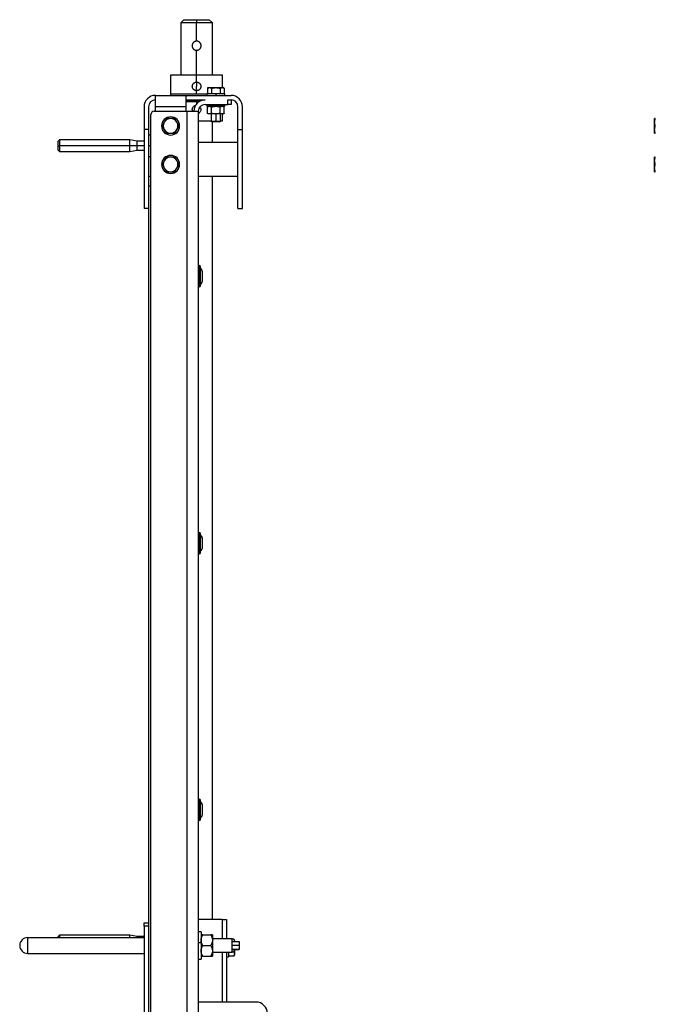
# Model space of a CAD drawing. Header units: millimetres. Extents: x 1279 to 4671, y -1749 to 1129.
# Tile 16 of 17: x 3158 to 3720, y -219 to 652. Entities that reach past the tile are written whole.
import ezdxf

# ---------------------------------------------------------------- set-up
doc = ezdxf.new("R2010")
doc.units = ezdxf.units.MM

msp = doc.modelspace()

# ---------------------------------------------------------------- linework, layer by layer
at = {"color": 7, "linetype": 'Continuous', "lineweight": 25}
for p, q in [((3302.82, 652.28), (3300.07, 649.53)), ((3300.07, 649.53), (3300.07, 603.28)), ((3314.07, 649.53), (3300.07, 649.53)), ((3302.82, 652.28), (3314.07, 652.28)), ((3314.07, 652.28), (3314.07, 649.53)), ((3314.07, 652.28), (3325.32, 652.28)), ((3314.07, 633.28), (3314.07, 649.53)), ((3328.07, 649.53), (3314.07, 649.53)), ((3328.07, 649.53), (3325.32, 652.28)), ((3328.07, 603.28), (3328.07, 649.53)), ((3314.07, 603.28), (3314.07, 625.28)), ((3291.07, 603.28), (3291.07, 586.28)), ((3314.07, 603.28), (3291.07, 603.28)), ((3314.07, 597.08), (3314.07, 603.28)), ((3337.07, 603.28), (3314.07, 603.28)), ((3337.07, 592.18), (3337.07, 603.28)), ((3314.07, 597.08), (3314.07, 593.28)), ((3314.07, 589.48), (3314.07, 593.28)), ((3277.57, 575.28), (3277.57, 585.28)), ((3277.57, 585.28), (3304.57, 585.28)), ((3314.07, 586.28), (3291.07, 586.28)), ((3291.17, 585.28), (3291.17, 586.28)), ((3304.57, 585.28), (3304.57, 575.28)), ((3304.57, 585.28), (3344.57, 585.28)), ((3314.07, 586.28), (3314.07, 589.48)), ((3323.07, 586.28), (3314.07, 586.28)), ((3323.07, 586.88), (3323.07, 585.28)), ((3323.07, 586.88), (3331.07, 586.88)), ((3324.57, 592.18), (3323.56, 591.6)), ((3323.56, 591.6), (3323.56, 586.88)), ((3324.57, 592.18), (3325.44, 592.18)), ((3325.44, 592.18), (3331.07, 592.18)), ((3327.32, 591.6), (3327.32, 586.88)), ((3331.07, 592.18), (3336.7, 592.18)), ((3331.07, 586.88), (3331.07, 585.28)), ((3331.07, 586.88), (3339.07, 586.88)), ((3334.82, 591.6), (3334.82, 586.88)), ((3336.7, 592.18), (3337.57, 592.18)), ((3338.58, 591.6), (3337.57, 592.18)), ((3338.58, 591.6), (3338.58, 586.88)), ((3339.07, 585.28), (3339.07, 586.88)), ((3267.57, 575.28), (3267.57, 555.28)), ((3271.57, 575.28), (3271.57, 555.28)), ((3304.57, 575.28), (3277.57, 575.28)), ((3277.57, 571.28), (3277.57, 575.28)), ((3304.57, 581.28), (3321.57, 581.28)), ((3318.45, 580.78), (3304.57, 580.78)), ((3304.57, 579.78), (3314.07, 579.78)), ((3304.57, 575.28), (3304.57, 571.28)), ((3314.07, 579.78), (3316.3, 579.78)), ((3321.57, 577.28), (3341.57, 577.28)), ((3323.07, 577.28), (3323.07, 575.68)), ((3331.07, 575.68), (3323.07, 575.68)), ((3324.57, 575.68), (3323.56, 575.1)), ((3323.56, 569.46), (3323.56, 575.1)), ((3327.32, 569.46), (3327.32, 575.1)), ((3331.07, 575.68), (3331.07, 577.28)), ((3339.07, 575.68), (3331.07, 575.68)), ((3334.82, 569.46), (3334.82, 575.1)), ((3338.58, 575.1), (3337.57, 575.68)), ((3338.58, 569.46), (3338.58, 575.1)), ((3339.07, 575.68), (3339.07, 577.28)), ((3341.57, 577.28), (3341.57, 581.28)), ((3341.57, 581.28), (3344.57, 581.28)), ((3344.57, 577.28), (3341.57, 577.28)), ((3344.57, 581.28), (3344.57, 577.28)), ((3350.57, 555.28), (3350.57, 575.28)), ((3354.57, 555.28), (3354.57, 575.28)), ((3273.57, -959.72), (3273.57, 568.28)), ((3276.57, 571.28), (3305.57, 571.28)), ((3305.57, -966.72), (3305.57, 571.28)), ((3305.57, 571.28), (3315.57, 571.28)), ((3315.57, 571.28), (3315.57, -160.08)), ((3323.56, 569.47), (3324.57, 568.88)), ((3325.44, 568.88), (3324.57, 568.88)), ((3331.07, 568.88), (3325.44, 568.88)), ((3327.07, 568.88), (3327.07, 562.65)), ((3336.7, 568.88), (3331.07, 568.88)), ((3335.07, 562.65), (3335.07, 568.88)), ((3337.57, 568.88), (3336.7, 568.88)), ((3337.07, 562.78), (3337.07, 568.88)), ((3337.57, 568.88), (3338.58, 569.47)), ((3315.57, 562.78), (3327.07, 562.78)), ((3327.07, 562.65), (3327.84, 561.88)), ((3327.07, 562.65), (3331.07, 562.65)), ((3331.07, 561.88), (3327.84, 561.88)), ((3328.07, 543.78), (3328.07, 561.88)), ((3331.07, 561.88), (3331.07, 562.65)), ((3331.07, 562.65), (3335.07, 562.65)), ((3334.3, 561.88), (3331.07, 561.88)), ((3334.3, 561.88), (3335.07, 562.65)), ((3335.07, 562.78), (3337.07, 562.78)), ((3719.24, 561.53), (3719.24, 564.78)), ((3719.24, 555.03), (3719.24, 561.53)), ((3271.57, 555.28), (3267.57, 555.28)), ((3267.57, 555.28), (3267.57, 485.28)), ((3271.57, 555.28), (3271.57, 505.28)), ((3273.57, 550.28), (3271.57, 550.28)), ((3350.57, 485.28), (3350.57, 555.28)), ((3350.57, 555.28), (3354.57, 555.28)), ((3354.57, 485.28), (3354.57, 555.28)), ((3719.24, 551.78), (3719.24, 555.03)), ((3192.77, 545.93), (3191.57, 544.73)), ((3191.57, 540.78), (3191.57, 544.73)), ((3191.57, 536.83), (3191.57, 540.78)), ((3191.57, 540.78), (3192.77, 540.78)), ((3255.05, 545.93), (3192.77, 545.93)), ((3192.77, 545.93), (3192.77, 540.78)), ((3255.05, 540.78), (3192.77, 540.78)), ((3192.77, 540.78), (3192.77, 535.63)), ((3261.57, 544.78), (3255.05, 545.93)), ((3255.05, 540.78), (3255.05, 545.93)), ((3255.05, 535.63), (3255.05, 540.78)), ((3261.57, 540.78), (3255.05, 540.78)), ((3267.57, 544.78), (3261.57, 544.78)), ((3261.57, 540.78), (3261.57, 544.78)), ((3261.57, 536.78), (3261.57, 540.78)), ((3349.57, 543.78), (3315.57, 543.78)), ((3191.57, 536.83), (3192.77, 535.63)), ((3192.77, 535.63), (3255.05, 535.63)), ((3255.05, 535.63), (3261.57, 536.78)), ((3261.57, 536.78), (3267.57, 536.78)), ((3271.57, 531.28), (3273.57, 531.28)), ((3719.24, 527.53), (3719.24, 530.78)), ((3719.24, 521.03), (3719.24, 527.53)), ((3719.24, 517.78), (3719.24, 521.03)), ((3271.37, 505.28), (3273.57, 505.28)), ((3271.37, 505.28), (3271.37, -146.72)), ((3271.57, 513.78), (3273.57, 513.78)), ((3315.57, 513.78), (3349.57, 513.78)), ((3328.07, -143.72), (3328.07, 513.78)), ((3271.37, 485.28), (3267.57, 485.28)), ((3350.57, 485.28), (3354.57, 485.28)), ((3317.57, 433.65), (3317.57, 433.73)), ((3319.37, 429.42), (3319.26, 429.42)), ((3319.26, 429.1), (3319.26, 429.42)), ((3319.26, 421.15), (3319.26, 429.1)), ((3319.26, 429.1), (3319.37, 429.1)), ((3319.37, 429.1), (3319.37, 429.42)), ((3319.37, 421.15), (3319.37, 429.1)), ((3319.26, 421.15), (3319.37, 421.15)), ((3317.57, 197.65), (3317.57, 197.73)), ((3319.37, 193.42), (3319.26, 193.42)), ((3319.26, 193.1), (3319.26, 193.42)), ((3319.26, 185.15), (3319.26, 193.1)), ((3319.26, 193.1), (3319.37, 193.1)), ((3319.37, 193.1), (3319.37, 193.42)), ((3319.37, 185.15), (3319.37, 193.1)), ((3319.26, 185.15), (3319.37, 185.15)), ((3317.57, -38.35), (3317.57, -38.27)), ((3319.37, -42.58), (3319.26, -42.58)), ((3319.26, -42.9), (3319.26, -42.58)), ((3319.26, -50.85), (3319.26, -42.9)), ((3319.26, -42.9), (3319.37, -42.9)), ((3319.37, -42.9), (3319.37, -42.58)), ((3319.37, -50.85), (3319.37, -42.9)), ((3319.26, -50.85), (3319.37, -50.85)), ((3267.57, -146.72), (3271.57, -146.72)), ((3267.57, -149.72), (3267.57, -146.72)), ((3271.57, -146.72), (3271.57, -149.72)), ((3336.57, -143.72), (3315.57, -143.72)), ((3336.57, -143.72), (3340.57, -143.72)), ((3340.57, -143.72), (3340.57, -160.72)), ((3271.57, -149.72), (3267.57, -149.72)), ((3267.57, -149.72), (3267.57, -1004.72)), ((3271.57, -149.72), (3271.57, -1004.72)), ((3318.07, -154.72), (3315.57, -154.72)), ((3318.07, -154.72), (3318.07, -164.28)), ((3164.57, -159.72), (3267.57, -159.72)), ((3164.57, -159.72), (3164.57, -173.72)), ((3192.77, -157.57), (3191.57, -158.77)), ((3191.57, -159.72), (3191.57, -158.77)), ((3255.05, -157.57), (3192.77, -157.57)), ((3192.77, -157.57), (3192.77, -159.72)), ((3261.57, -158.72), (3255.05, -157.57)), ((3255.05, -159.72), (3255.05, -157.57)), ((3267.57, -158.72), (3261.57, -158.72)), ((3261.57, -159.72), (3261.57, -158.72)), ((3318.07, -164.28), (3315.42, -164.28)), ((3318.07, -164.28), (3318.07, -178.72)), ((3319.54, -157.22), (3326.6, -157.22)), ((3328.07, -158.49), (3326.6, -157.22)), ((3328.07, -157.22), (3328.07, -158.49)), ((3328.07, -158.49), (3328.07, -161.97)), ((3345.57, -160.72), (3328.07, -160.72)), ((3328.07, -161.97), (3328.07, -171.47)), ((3345.57, -172.59), (3345.57, -160.72)), ((3346.89, -161.21), (3345.57, -161.21)), ((3345.57, -163.11), (3351.57, -163.11)), ((3347.47, -162.22), (3346.89, -161.21)), ((3347.47, -162.22), (3347.47, -163.09)), ((3351.57, -163.11), (3351.57, -166.41)), ((3164.57, -173.72), (3267.57, -173.72)), ((3315.57, -173.35), (3315.57, -354.08)), ((3319.54, -166.72), (3326.6, -166.72)), ((3328.07, -171.47), (3328.07, -176.22)), ((3328.07, -172.59), (3345.57, -172.59)), ((3328.07, -172.72), (3345.57, -172.72)), ((3340.57, -172.72), (3340.57, -216.72)), ((3342.17, -172.72), (3342.17, -176.72)), ((3345.57, -166.41), (3351.57, -166.41)), ((3345.57, -170.02), (3351.57, -170.02)), ((3345.57, -170.32), (3351.57, -170.32)), ((3346.89, -172.47), (3345.57, -172.47)), ((3345.57, -172.72), (3345.57, -172.59)), ((3347.22, -170.32), (3346.89, -172.47)), ((3347.47, -170.32), (3347.47, -174.35)), ((3351.57, -166.41), (3351.57, -170.02)), ((3351.57, -170.02), (3351.57, -170.32)), ((3315.57, -178.72), (3318.07, -178.72)), ((3319.54, -176.22), (3326.6, -176.22)), ((3340.57, -176.72), (3342.17, -176.72)), ((3346.89, -176.22), (3342.17, -176.22)), ((3346.89, -176.23), (3347.47, -175.22)), ((3347.47, -174.35), (3347.47, -175.22)), ((3366.57, -216.72), (3315.57, -216.72))]:
    msp.add_line(p, q, dxfattribs=at)
at = {"color": 8, "linetype": 'Continuous', "lineweight": 25}
for p, q in [((3314.07, 580.78), (3314.07, 581.28)), ((3314.07, 579.78), (3314.07, 577.9)), ((3331.07, 568.88), (3331.07, 562.65)), ((3267.57, 540.78), (3261.57, 540.78)), ((3273.57, 540.78), (3271.57, 540.78)), ((3316.57, 434.02), (3316.57, 434.73)), ((3316.57, 415.83), (3316.57, 434.02)), ((3316.57, 198.02), (3316.57, 198.73)), ((3316.57, 179.83), (3316.57, 198.02)), ((3316.57, -37.98), (3316.57, -37.27)), ((3316.57, -56.17), (3316.57, -37.98)), ((3336.57, -143.72), (3336.57, -160.72)), ((3336.57, -172.72), (3336.57, -216.72))]:
    msp.add_line(p, q, dxfattribs=at)
at = {"color": 7, "linetype": 'Continuous', "lineweight": 25}
for centre, radius, start, end in [((3277.57, 575.28), 10, 90, 180), ((3344.57, 575.28), 10, 0, 90), ((3277.57, 575.28), 6, 90, 180), ((3321.57, 571.28), 10, 90, 180), ((3321.57, 571.28), 6, 90, 180), ((3344.57, 575.28), 6, 0, 90), ((3276.57, 568.28), 3, 90, 180), ((3291.07, 558.28), 8, 90, 270), ((3291.07, 558.28), 8, 270, 90), ((3291.07, 558.28), 6.5, 150, 210), ((3291.07, 558.28), 6.5, 90, 150), ((3291.07, 558.28), 6.5, 30, 90), ((3291.07, 558.28), 6.5, 330, 30), ((3291.07, 558.28), 6.5, 210, 270), ((3291.07, 558.28), 6.5, 270, 330), ((3349.57, 542.78), 1, 0, 90), ((3291.07, 524.28), 8, 90, 270), ((3291.07, 524.28), 8, 270, 90), ((3291.07, 524.28), 6.5, 149.55574, 209.55574), ((3291.07, 524.28), 6.5, 89.55574, 149.55574), ((3291.07, 524.28), 6.5, 29.55574, 89.55574), ((3291.07, 524.28), 6.5, 329.55574, 29.55574), ((3291.07, 524.28), 6.5, 209.55574, 269.55574), ((3291.07, 524.28), 6.5, 269.55574, 329.55574), ((3349.57, 514.78), 1, 270, 0), ((3316.57, 433.73), 1, 90, 180), ((3316.53, 433.05), 0.964, 87.83373, 177.65602), ((3316.57, 433.73), 1, 0, 90), ((3316.61, 433.05), 0.964, 2.34398, 92.16627), ((3312.23, 427.62), 7.25, 14.31613, 42.61471), ((3312.94, 427.33), 6.57, 15.66775, 45.12626), ((3312.23, 422.94), 7.25, 317.38529, 345.68387), ((3316.57, 416.83), 1, 180, 270), ((3316.57, 416.83), 1, 270, 0), ((3316.57, 197.73), 1, 90, 180), ((3316.53, 197.05), 0.964, 87.83373, 177.65602), ((3316.57, 197.73), 1, 0, 90), ((3316.61, 197.05), 0.964, 2.34398, 92.16627), ((3312.23, 191.62), 7.25, 14.31613, 42.61471), ((3312.94, 191.33), 6.57, 15.66775, 45.12626), ((3312.23, 186.94), 7.25, 317.38529, 345.68387), ((3316.57, 180.83), 1, 180, 270), ((3316.57, 180.83), 1, 270, 0), ((3316.57, -38.27), 1, 90, 180), ((3316.53, -38.95), 0.964, 87.83373, 177.65602), ((3316.57, -38.27), 1, 0, 90), ((3316.61, -38.95), 0.964, 2.34398, 92.16627), ((3312.23, -44.38), 7.25, 14.31613, 42.61471), ((3312.94, -44.67), 6.57, 15.66775, 45.12626), ((3312.23, -49.06), 7.25, 317.38529, 345.68387), ((3316.57, -55.17), 1, 180, 270), ((3316.57, -55.17), 1, 270, 0), ((3164.57, -166.72), 7, 90, 180), ((3164.57, -166.72), 7, 180, 270), ((3366.57, -226.72), 10, 0, 90)]:
    msp.add_arc(centre, radius, start, end, dxfattribs=at)
for points, knots in [([(3314.07, 633.28), (3314.01, 633.28), (3313.88, 633.28), (3313.69, 633.27), (3313.5, 633.24), (3313.3, 633.21), (3313.11, 633.17), (3312.92, 633.12), (3312.72, 633.05), (3312.48, 632.96), (3312.18, 632.82), (3311.86, 632.63), (3311.54, 632.39), (3311.23, 632.11), (3310.96, 631.81), (3310.72, 631.48), (3310.53, 631.17), (3310.36, 630.81), (3310.23, 630.44), (3310.14, 630.05), (3310.08, 629.66), (3310.07, 629.41), (3310.07, 629.28)], [0, 0, 0, 0, 0.029808, 0.060029, 0.090669, 0.121732, 0.153224, 0.18515, 0.217514, 0.250322, 0.309731, 0.37503, 0.428374, 0.500362, 0.574361, 0.625244, 0.69104, 0.750204, 0.815543, 0.878928, 0.940399, 1, 1, 1, 1]), ([(3310.07, 629.28), (3310.07, 629.22), (3310.07, 629.1), (3310.09, 628.91), (3310.11, 628.71), (3310.14, 628.52), (3310.18, 628.33), (3310.24, 628.13), (3310.3, 627.94), (3310.39, 627.7), (3310.54, 627.4), (3310.72, 627.08), (3310.96, 626.76), (3311.23, 626.45), (3311.54, 626.18), (3311.86, 625.94), (3312.18, 625.75), (3312.54, 625.58), (3312.92, 625.45), (3313.3, 625.35), (3313.69, 625.29), (3313.94, 625.29), (3314.07, 625.28)], [0, 0, 0, 0, 0.0296015, 0.0596666, 0.0902015, 0.1212117, 0.1527027, 0.1846797, 0.2171476, 0.2501113, 0.3093345, 0.3752371, 0.4260932, 0.5004203, 0.5718914, 0.6250371, 0.6906384, 0.7503212, 0.8153096, 0.8785595, 0.9401091, 1, 1, 1, 1]), ([(3318.07, 629.28), (3318.07, 629.35), (3318.07, 629.47), (3318.05, 629.66), (3318.03, 629.85), (3318, 630.04), (3317.96, 630.24), (3317.9, 630.43), (3317.84, 630.63), (3317.75, 630.87), (3317.6, 631.17), (3317.42, 631.49), (3317.18, 631.81), (3316.91, 632.11), (3316.6, 632.39), (3316.28, 632.63), (3315.96, 632.82), (3315.6, 632.99), (3315.23, 633.12), (3314.84, 633.22), (3314.45, 633.27), (3314.2, 633.28), (3314.07, 633.28)], [0, 0, 0, 0, 0.029588, 0.059639, 0.09016, 0.121154, 0.152629, 0.184589, 0.217039, 0.249985, 0.309102, 0.374861, 0.425754, 0.499839, 0.571737, 0.625055, 0.690246, 0.749577, 0.814775, 0.878219, 0.939947, 1, 1, 1, 1]), ([(3314.07, 625.28), (3314.13, 625.28), (3314.26, 625.29), (3314.45, 625.3), (3314.64, 625.32), (3314.83, 625.36), (3315.03, 625.4), (3315.22, 625.45), (3315.41, 625.51), (3315.66, 625.61), (3315.96, 625.75), (3316.28, 625.94), (3316.6, 626.18), (3316.91, 626.45), (3317.18, 626.76), (3317.42, 627.08), (3317.6, 627.4), (3317.77, 627.76), (3317.91, 628.13), (3318, 628.52), (3318.06, 628.9), (3318.07, 629.16), (3318.07, 629.28)], [0, 0, 0, 0, 0.029763, 0.059936, 0.090525, 0.121536, 0.152974, 0.184843, 0.217148, 0.249894, 0.309588, 0.375226, 0.428358, 0.499905, 0.574195, 0.625121, 0.690863, 0.749976, 0.815381, 0.878825, 0.94035, 1, 1, 1, 1]), ([(3310.27, 593.28), (3310.27, 593.35), (3310.27, 593.47), (3310.29, 593.66), (3310.31, 593.84), (3310.35, 594.09), (3310.43, 594.39), (3310.55, 594.74), (3310.71, 595.08), (3310.97, 595.51), (3311.37, 595.99), (3311.85, 596.38), (3312.27, 596.64), (3312.61, 596.8), (3312.96, 596.93), (3313.33, 597.02), (3313.7, 597.07), (3313.94, 597.08), (3314.07, 597.08)], [0, 0, 0, 0, 0.03137, 0.062671, 0.093983, 0.125384, 0.187688, 0.250085, 0.312627, 0.375265, 0.500232, 0.624817, 0.687496, 0.750141, 0.812447, 0.874713, 0.937365, 1, 1, 1, 1]), ([(3314.07, 589.48), (3314.01, 589.48), (3313.88, 589.49), (3313.7, 589.5), (3313.51, 589.52), (3313.27, 589.57), (3312.96, 589.64), (3312.61, 589.77), (3312.27, 589.93), (3311.85, 590.18), (3311.36, 590.58), (3310.97, 591.06), (3310.71, 591.49), (3310.55, 591.83), (3310.43, 592.18), (3310.34, 592.54), (3310.28, 592.91), (3310.27, 593.16), (3310.27, 593.28)], [0, 0, 0, 0, 0.031259, 0.062449, 0.093645, 0.124922, 0.187586, 0.250307, 0.312638, 0.375018, 0.500234, 0.625002, 0.687559, 0.750037, 0.812709, 0.875312, 0.937668, 1, 1, 1, 1]), ([(3314.07, 597.08), (3314.13, 597.08), (3314.26, 597.08), (3314.44, 597.07), (3314.63, 597.04), (3314.87, 597), (3315.17, 596.93), (3315.53, 596.8), (3315.86, 596.64), (3316.29, 596.39), (3316.77, 595.99), (3317.17, 595.51), (3317.42, 595.08), (3317.58, 594.75), (3317.71, 594.39), (3317.8, 594.03), (3317.86, 593.66), (3317.87, 593.41), (3317.87, 593.28)], [0, 0, 0, 0, 0.031237, 0.062405, 0.093579, 0.124835, 0.187267, 0.249756, 0.312336, 0.374966, 0.499403, 0.624528, 0.686881, 0.749154, 0.811935, 0.874646, 0.937335, 1, 1, 1, 1]), ([(3317.87, 593.28), (3317.87, 593.22), (3317.87, 593.1), (3317.85, 592.91), (3317.83, 592.73), (3317.79, 592.48), (3317.71, 592.18), (3317.59, 591.83), (3317.43, 591.49), (3317.17, 591.06), (3316.77, 590.58), (3316.29, 590.18), (3315.87, 589.93), (3315.53, 589.77), (3315.18, 589.64), (3314.81, 589.55), (3314.44, 589.49), (3314.19, 589.49), (3314.07, 589.48)], [0, 0, 0, 0, 0.031239, 0.06241, 0.093592, 0.124861, 0.187371, 0.249974, 0.312555, 0.375233, 0.499804, 0.625042, 0.687397, 0.749719, 0.812359, 0.874959, 0.937488, 1, 1, 1, 1]), ([(3323.56, 591.6), (3323.63, 591.64), (3323.75, 591.71), (3323.94, 591.8), (3324.13, 591.89), (3324.31, 591.96), (3324.51, 592.04), (3324.73, 592.1), (3324.96, 592.15), (3325.2, 592.18), (3325.36, 592.18), (3325.44, 592.18)], [0, 0, 0, 0, 0.103678, 0.205184, 0.30486, 0.403084, 0.500277, 0.625508, 0.749528, 0.875047, 1, 1, 1, 1]), ([(3325.44, 592.18), (3325.49, 592.18), (3325.6, 592.18), (3325.76, 592.17), (3325.94, 592.14), (3326.15, 592.1), (3326.46, 592.01), (3326.85, 591.86), (3327.16, 591.69), (3327.32, 591.6)], [0, 0, 0, 0, 0.083508, 0.166991, 0.250907, 0.374976, 0.500396, 0.745108, 1, 1, 1, 1]), ([(3327.32, 591.6), (3327.44, 591.64), (3327.69, 591.71), (3328.07, 591.8), (3328.44, 591.89), (3328.8, 591.96), (3329.2, 592.03), (3329.64, 592.1), (3330.11, 592.15), (3330.59, 592.18), (3330.91, 592.18), (3331.07, 592.18)], [0, 0, 0, 0, 0.10321, 0.20427, 0.303514, 0.401316, 0.49809, 0.623873, 0.748318, 0.874385, 1, 1, 1, 1]), ([(3331.07, 592.18), (3331.18, 592.18), (3331.39, 592.18), (3331.71, 592.17), (3332.07, 592.14), (3332.5, 592.1), (3333.12, 592.01), (3333.9, 591.86), (3334.51, 591.69), (3334.82, 591.6)], [0, 0, 0, 0, 0.083375, 0.166778, 0.250668, 0.374704, 0.49998, 0.744893, 1, 1, 1, 1]), ([(3334.82, 591.6), (3334.89, 591.64), (3335.01, 591.71), (3335.2, 591.8), (3335.38, 591.89), (3335.57, 591.96), (3335.77, 592.04), (3335.99, 592.1), (3336.22, 592.15), (3336.46, 592.18), (3336.62, 592.18), (3336.7, 592.18)], [0, 0, 0, 0, 0.103678, 0.205184, 0.30486, 0.403084, 0.500277, 0.625508, 0.749528, 0.875047, 1, 1, 1, 1]), ([(3336.7, 592.18), (3336.75, 592.18), (3336.86, 592.18), (3337.02, 592.17), (3337.2, 592.14), (3337.41, 592.1), (3337.72, 592.01), (3338.11, 591.86), (3338.42, 591.69), (3338.58, 591.6)], [0, 0, 0, 0, 0.0835077, 0.1669909, 0.2509068, 0.374976, 0.5003964, 0.7451083, 1, 1, 1, 1]), ([(3310.27, 572.78), (3310.33, 573.28), (3310.44, 574.28), (3311.32, 575.52), (3312.29, 576.27), (3312.96, 576.37), (3313.13, 576.4)], [0, 0, 0, 0, 0.297646, 0.595393, 0.893243, 1, 1, 1, 1]), ([(3317.02, 575.08), (3317.23, 574.81), (3317.75, 574.14), (3317.83, 573.29), (3317.87, 572.78)], [0, 0, 0, 0, 0.405981, 1, 1, 1, 1]), ([(3323.56, 575.1), (3323.63, 575.14), (3323.75, 575.21), (3323.94, 575.3), (3324.13, 575.39), (3324.31, 575.46), (3324.51, 575.54), (3324.73, 575.6), (3324.96, 575.65), (3325.2, 575.68), (3325.36, 575.68), (3325.44, 575.68)], [0, 0, 0, 0, 0.1036776, 0.2051842, 0.3048596, 0.4030838, 0.5002767, 0.6255078, 0.7495281, 0.8750472, 1, 1, 1, 1]), ([(3325.44, 575.68), (3325.49, 575.68), (3325.6, 575.68), (3325.76, 575.67), (3325.94, 575.64), (3326.15, 575.6), (3326.46, 575.51), (3326.85, 575.36), (3327.16, 575.19), (3327.32, 575.1)], [0, 0, 0, 0, 0.083508, 0.166991, 0.250907, 0.374976, 0.500396, 0.745108, 1, 1, 1, 1]), ([(3327.32, 575.1), (3327.44, 575.14), (3327.69, 575.21), (3328.07, 575.3), (3328.44, 575.39), (3328.8, 575.46), (3329.26, 575.54), (3329.8, 575.62), (3330.44, 575.67), (3330.86, 575.68), (3331.07, 575.68)], [0, 0, 0, 0, 0.103269, 0.204384, 0.303683, 0.401538, 0.498365, 0.667748, 0.833826, 1, 1, 1, 1]), ([(3331.07, 575.68), (3331.18, 575.68), (3331.39, 575.68), (3331.7, 575.67), (3332.07, 575.64), (3332.49, 575.6), (3333.11, 575.51), (3333.9, 575.36), (3334.51, 575.19), (3334.82, 575.1)], [0, 0, 0, 0, 0.083193, 0.166417, 0.250124, 0.374089, 0.499287, 0.744534, 1, 1, 1, 1]), ([(3334.82, 575.1), (3334.89, 575.14), (3335.01, 575.21), (3335.2, 575.3), (3335.38, 575.39), (3335.57, 575.46), (3335.77, 575.54), (3335.99, 575.6), (3336.22, 575.65), (3336.46, 575.68), (3336.62, 575.68), (3336.7, 575.68)], [0, 0, 0, 0, 0.1036776, 0.2051842, 0.3048596, 0.4030838, 0.5002767, 0.6255078, 0.7495281, 0.8750472, 1, 1, 1, 1]), ([(3336.7, 575.68), (3336.75, 575.68), (3336.86, 575.68), (3337.02, 575.67), (3337.2, 575.64), (3337.41, 575.6), (3337.72, 575.51), (3338.11, 575.36), (3338.42, 575.19), (3338.58, 575.1)], [0, 0, 0, 0, 0.083508, 0.166991, 0.250907, 0.374976, 0.500396, 0.745108, 1, 1, 1, 1]), ([(3310.59, 571.28), (3310.58, 571.3), (3310.29, 571.72), (3310.28, 572.26), (3310.27, 572.78)], [0, 0, 0, 0, 0.031389, 1, 1, 1, 1]), ([(3317.87, 572.78), (3317.81, 572.29), (3317.69, 571.3), (3316.84, 570.02), (3315.99, 569.54), (3315.57, 569.3)], [0, 0, 0, 0, 0.337325, 0.675043, 1, 1, 1, 1]), ([(3325.44, 568.88), (3325.39, 568.88), (3325.28, 568.89), (3325.12, 568.9), (3324.94, 568.93), (3324.73, 568.97), (3324.42, 569.06), (3324.03, 569.21), (3323.72, 569.38), (3323.56, 569.46)], [0, 0, 0, 0, 0.083508, 0.166991, 0.250907, 0.374976, 0.500396, 0.745108, 1, 1, 1, 1]), ([(3327.32, 569.46), (3327.25, 569.43), (3327.13, 569.36), (3326.94, 569.26), (3326.76, 569.18), (3326.57, 569.1), (3326.37, 569.03), (3326.15, 568.97), (3325.92, 568.92), (3325.68, 568.89), (3325.52, 568.89), (3325.44, 568.88)], [0, 0, 0, 0, 0.1036776, 0.2051842, 0.3048596, 0.4030838, 0.5002767, 0.6255078, 0.7495281, 0.8750472, 1, 1, 1, 1]), ([(3331.07, 568.88), (3330.96, 568.88), (3330.75, 568.89), (3330.44, 568.9), (3330.07, 568.93), (3329.65, 568.97), (3329.02, 569.06), (3328.24, 569.21), (3327.63, 569.38), (3327.32, 569.46)], [0, 0, 0, 0, 0.083193, 0.166417, 0.250124, 0.374089, 0.499287, 0.744534, 1, 1, 1, 1]), ([(3334.82, 569.46), (3334.7, 569.43), (3334.45, 569.36), (3334.07, 569.26), (3333.7, 569.18), (3333.34, 569.1), (3332.88, 569.02), (3332.34, 568.95), (3331.7, 568.89), (3331.28, 568.89), (3331.07, 568.88)], [0, 0, 0, 0, 0.103269, 0.204384, 0.303683, 0.401538, 0.498365, 0.667748, 0.833826, 1, 1, 1, 1]), ([(3336.7, 568.88), (3336.65, 568.88), (3336.54, 568.89), (3336.38, 568.9), (3336.2, 568.93), (3335.99, 568.97), (3335.67, 569.06), (3335.28, 569.21), (3334.98, 569.38), (3334.82, 569.46)], [0, 0, 0, 0, 0.083508, 0.166991, 0.250907, 0.374976, 0.500396, 0.745108, 1, 1, 1, 1]), ([(3338.58, 569.46), (3338.51, 569.43), (3338.39, 569.36), (3338.2, 569.26), (3338.01, 569.18), (3337.83, 569.1), (3337.63, 569.03), (3337.41, 568.97), (3337.17, 568.92), (3336.94, 568.89), (3336.78, 568.89), (3336.7, 568.88)], [0, 0, 0, 0, 0.103678, 0.205184, 0.30486, 0.403084, 0.500277, 0.625508, 0.749528, 0.875047, 1, 1, 1, 1]), ([(3285.44, 561.53), (3285.39, 561.44), (3285.28, 561.26), (3285.12, 560.98), (3284.94, 560.66), (3284.73, 560.3), (3284.42, 559.76), (3284.03, 559.08), (3283.72, 558.55), (3283.56, 558.28)], [0, 0, 0, 0, 0.083508, 0.166991, 0.250907, 0.374976, 0.500396, 0.745108, 1, 1, 1, 1]), ([(3283.56, 558.28), (3283.63, 558.17), (3283.75, 557.96), (3283.94, 557.63), (3284.13, 557.31), (3284.31, 556.99), (3284.51, 556.65), (3284.73, 556.27), (3284.96, 555.86), (3285.2, 555.45), (3285.36, 555.17), (3285.44, 555.03)], [0, 0, 0, 0, 0.1036776, 0.2051842, 0.3048596, 0.4030838, 0.5002767, 0.6255078, 0.7495281, 0.8750472, 1, 1, 1, 1]), ([(3287.32, 564.78), (3287.25, 564.67), (3287.13, 564.46), (3286.94, 564.13), (3286.76, 563.81), (3286.57, 563.49), (3286.37, 563.15), (3286.15, 562.77), (3285.92, 562.36), (3285.68, 561.95), (3285.52, 561.67), (3285.44, 561.53)], [0, 0, 0, 0, 0.103678, 0.205184, 0.30486, 0.403084, 0.500277, 0.625508, 0.749528, 0.875047, 1, 1, 1, 1]), ([(3291.07, 564.78), (3290.96, 564.78), (3290.75, 564.78), (3290.43, 564.78), (3290.06, 564.78), (3289.64, 564.78), (3289.02, 564.78), (3288.24, 564.78), (3287.63, 564.78), (3287.32, 564.78)], [0, 0, 0, 0, 0.083375, 0.166778, 0.250668, 0.374704, 0.49998, 0.744893, 1, 1, 1, 1]), ([(3294.82, 564.78), (3294.7, 564.78), (3294.45, 564.78), (3294.07, 564.78), (3293.7, 564.78), (3293.34, 564.78), (3292.94, 564.78), (3292.5, 564.78), (3292.03, 564.78), (3291.55, 564.78), (3291.23, 564.78), (3291.07, 564.78)], [0, 0, 0, 0, 0.1032105, 0.2042702, 0.303514, 0.4013162, 0.4980903, 0.6238728, 0.748318, 0.8743845, 1, 1, 1, 1]), ([(3296.7, 561.53), (3296.65, 561.63), (3296.54, 561.81), (3296.38, 562.08), (3296.2, 562.4), (3295.99, 562.77), (3295.67, 563.31), (3295.28, 563.98), (3294.98, 564.51), (3294.82, 564.78)], [0, 0, 0, 0, 0.0835077, 0.1669909, 0.2509068, 0.374976, 0.5003964, 0.7451083, 1, 1, 1, 1]), ([(3298.58, 558.28), (3298.51, 558.39), (3298.39, 558.61), (3298.2, 558.94), (3298.01, 559.26), (3297.83, 559.57), (3297.63, 559.92), (3297.41, 560.3), (3297.17, 560.71), (3296.94, 561.12), (3296.78, 561.4), (3296.7, 561.53)], [0, 0, 0, 0, 0.103678, 0.205184, 0.30486, 0.403084, 0.500277, 0.625508, 0.749528, 0.875047, 1, 1, 1, 1]), ([(3296.7, 555.03), (3296.75, 555.13), (3296.86, 555.31), (3297.02, 555.58), (3297.2, 555.9), (3297.41, 556.27), (3297.72, 556.81), (3298.11, 557.48), (3298.42, 558.01), (3298.58, 558.28)], [0, 0, 0, 0, 0.083508, 0.166991, 0.250907, 0.374976, 0.500396, 0.745108, 1, 1, 1, 1]), ([(3719.24, 561.53), (3719.24, 561.63), (3719.24, 561.81), (3719.26, 562.08), (3719.28, 562.4), (3719.33, 562.77), (3719.42, 563.31), (3719.57, 563.98), (3719.74, 564.51), (3719.82, 564.78)], [0, 0, 0, 0, 0.083508, 0.166991, 0.250907, 0.374976, 0.500396, 0.745108, 1, 1, 1, 1]), ([(3719.82, 564.78), (3719.79, 564.78), (3719.72, 564.78), (3719.62, 564.78), (3719.54, 564.78), (3719.46, 564.78), (3719.39, 564.78), (3719.33, 564.78), (3719.28, 564.78), (3719.25, 564.78), (3719.24, 564.78), (3719.24, 564.78)], [0, 0, 0, 0, 0.1032105, 0.2042702, 0.303514, 0.4013162, 0.4980903, 0.6238728, 0.748318, 0.8743845, 1, 1, 1, 1]), ([(3719.82, 558.28), (3719.79, 558.39), (3719.71, 558.61), (3719.62, 558.94), (3719.53, 559.26), (3719.46, 559.57), (3719.39, 559.92), (3719.33, 560.3), (3719.28, 560.71), (3719.25, 561.12), (3719.24, 561.4), (3719.24, 561.53)], [0, 0, 0, 0, 0.103678, 0.205184, 0.30486, 0.403084, 0.500277, 0.625508, 0.749528, 0.875047, 1, 1, 1, 1]), ([(3719.24, 555.03), (3719.24, 555.13), (3719.24, 555.31), (3719.26, 555.58), (3719.28, 555.9), (3719.33, 556.27), (3719.42, 556.81), (3719.57, 557.48), (3719.74, 558.01), (3719.82, 558.28)], [0, 0, 0, 0, 0.083508, 0.166991, 0.250907, 0.374976, 0.500396, 0.745108, 1, 1, 1, 1]), ([(3285.44, 555.03), (3285.49, 554.94), (3285.6, 554.76), (3285.76, 554.48), (3285.94, 554.16), (3286.15, 553.8), (3286.46, 553.26), (3286.85, 552.58), (3287.16, 552.05), (3287.32, 551.78)], [0, 0, 0, 0, 0.083508, 0.166991, 0.250907, 0.374976, 0.500396, 0.745108, 1, 1, 1, 1]), ([(3287.32, 551.78), (3287.44, 551.78), (3287.69, 551.78), (3288.07, 551.78), (3288.44, 551.78), (3288.8, 551.78), (3289.2, 551.78), (3289.64, 551.78), (3290.11, 551.78), (3290.59, 551.78), (3290.91, 551.78), (3291.07, 551.78)], [0, 0, 0, 0, 0.10321, 0.20427, 0.303514, 0.401316, 0.49809, 0.623873, 0.748318, 0.874385, 1, 1, 1, 1]), ([(3291.07, 551.78), (3291.18, 551.78), (3291.39, 551.78), (3291.71, 551.78), (3292.07, 551.78), (3292.5, 551.78), (3293.12, 551.78), (3293.9, 551.78), (3294.51, 551.78), (3294.82, 551.78)], [0, 0, 0, 0, 0.083375, 0.166778, 0.250668, 0.374704, 0.49998, 0.744893, 1, 1, 1, 1]), ([(3294.82, 551.78), (3294.89, 551.89), (3295.01, 552.11), (3295.2, 552.44), (3295.38, 552.76), (3295.57, 553.07), (3295.77, 553.42), (3295.99, 553.8), (3296.22, 554.21), (3296.46, 554.62), (3296.62, 554.9), (3296.7, 555.03)], [0, 0, 0, 0, 0.1036776, 0.2051842, 0.3048596, 0.4030838, 0.5002767, 0.6255078, 0.7495281, 0.8750472, 1, 1, 1, 1]), ([(3719.82, 551.78), (3719.79, 551.89), (3719.71, 552.11), (3719.62, 552.44), (3719.53, 552.76), (3719.46, 553.07), (3719.39, 553.42), (3719.33, 553.8), (3719.28, 554.21), (3719.25, 554.62), (3719.24, 554.9), (3719.24, 555.03)], [0, 0, 0, 0, 0.1036776, 0.2051842, 0.3048596, 0.4030838, 0.5002767, 0.6255078, 0.7495281, 0.8750472, 1, 1, 1, 1]), ([(3719.24, 551.78), (3719.24, 551.78), (3719.24, 551.78), (3719.26, 551.78), (3719.28, 551.78), (3719.33, 551.78), (3719.42, 551.78), (3719.57, 551.78), (3719.74, 551.78), (3719.82, 551.78)], [0, 0, 0, 0, 0.083375, 0.166778, 0.250668, 0.374704, 0.49998, 0.744893, 1, 1, 1, 1]), ([(3285.47, 527.58), (3285.41, 527.49), (3285.3, 527.3), (3285.14, 527.03), (3284.96, 526.71), (3284.74, 526.35), (3284.43, 525.81), (3284.03, 525.14), (3283.72, 524.61), (3283.56, 524.34)], [0, 0, 0, 0, 0.0835077, 0.1669909, 0.2509068, 0.374976, 0.5003964, 0.7451083, 1, 1, 1, 1]), ([(3283.56, 524.34), (3283.63, 524.23), (3283.75, 524.01), (3283.94, 523.69), (3284.12, 523.36), (3284.3, 523.05), (3284.5, 522.7), (3284.71, 522.32), (3284.95, 521.91), (3285.18, 521.49), (3285.34, 521.22), (3285.42, 521.08)], [0, 0, 0, 0, 0.103678, 0.205184, 0.30486, 0.403084, 0.500277, 0.625508, 0.749528, 0.875047, 1, 1, 1, 1]), ([(3287.37, 530.81), (3287.3, 530.7), (3287.18, 530.49), (3286.99, 530.16), (3286.8, 529.84), (3286.61, 529.53), (3286.41, 529.18), (3286.19, 528.81), (3285.95, 528.4), (3285.71, 527.99), (3285.55, 527.71), (3285.47, 527.58)], [0, 0, 0, 0, 0.103678, 0.205184, 0.30486, 0.403084, 0.500277, 0.625508, 0.749528, 0.875047, 1, 1, 1, 1]), ([(3291.12, 530.78), (3291.01, 530.78), (3290.8, 530.79), (3290.48, 530.79), (3290.12, 530.79), (3289.69, 530.79), (3289.07, 530.8), (3288.29, 530.81), (3287.68, 530.81), (3287.37, 530.81)], [0, 0, 0, 0, 0.083375, 0.166778, 0.250668, 0.374704, 0.49998, 0.744893, 1, 1, 1, 1]), ([(3294.87, 530.75), (3294.75, 530.76), (3294.5, 530.76), (3294.12, 530.76), (3293.75, 530.76), (3293.39, 530.77), (3292.99, 530.77), (3292.55, 530.77), (3292.08, 530.78), (3291.6, 530.78), (3291.28, 530.78), (3291.12, 530.78)], [0, 0, 0, 0, 0.10321, 0.20427, 0.303514, 0.401316, 0.49809, 0.623873, 0.748318, 0.874385, 1, 1, 1, 1]), ([(3296.72, 527.49), (3296.67, 527.58), (3296.57, 527.77), (3296.41, 528.04), (3296.23, 528.36), (3296.02, 528.73), (3295.71, 529.27), (3295.33, 529.95), (3295.03, 530.48), (3294.87, 530.75)], [0, 0, 0, 0, 0.083508, 0.166991, 0.250907, 0.374976, 0.500396, 0.745108, 1, 1, 1, 1]), ([(3296.67, 520.99), (3296.73, 521.08), (3296.83, 521.26), (3297, 521.54), (3297.18, 521.86), (3297.4, 522.22), (3297.71, 522.76), (3298.11, 523.43), (3298.42, 523.96), (3298.57, 524.23)], [0, 0, 0, 0, 0.083508, 0.166991, 0.250907, 0.374976, 0.500396, 0.745108, 1, 1, 1, 1]), ([(3298.57, 524.23), (3298.51, 524.34), (3298.39, 524.55), (3298.2, 524.88), (3298.02, 525.2), (3297.84, 525.52), (3297.64, 525.87), (3297.43, 526.25), (3297.19, 526.66), (3296.96, 527.08), (3296.8, 527.35), (3296.72, 527.49)], [0, 0, 0, 0, 0.103678, 0.205184, 0.30486, 0.403084, 0.500277, 0.625508, 0.749528, 0.875047, 1, 1, 1, 1]), ([(3719.24, 527.53), (3719.24, 527.63), (3719.24, 527.81), (3719.26, 528.08), (3719.28, 528.4), (3719.33, 528.77), (3719.42, 529.31), (3719.57, 529.98), (3719.74, 530.51), (3719.82, 530.78)], [0, 0, 0, 0, 0.0835077, 0.1669909, 0.2509068, 0.374976, 0.5003964, 0.7451083, 1, 1, 1, 1]), ([(3719.82, 530.78), (3719.79, 530.78), (3719.72, 530.78), (3719.62, 530.78), (3719.54, 530.78), (3719.46, 530.78), (3719.39, 530.78), (3719.33, 530.78), (3719.28, 530.78), (3719.25, 530.78), (3719.24, 530.78), (3719.24, 530.78)], [0, 0, 0, 0, 0.10321, 0.20427, 0.303514, 0.401316, 0.49809, 0.623873, 0.748318, 0.874385, 1, 1, 1, 1]), ([(3719.82, 524.28), (3719.79, 524.39), (3719.71, 524.61), (3719.62, 524.94), (3719.53, 525.26), (3719.46, 525.57), (3719.39, 525.92), (3719.33, 526.3), (3719.28, 526.71), (3719.25, 527.12), (3719.24, 527.4), (3719.24, 527.53)], [0, 0, 0, 0, 0.103678, 0.205184, 0.30486, 0.403084, 0.500277, 0.625508, 0.749528, 0.875047, 1, 1, 1, 1]), ([(3719.24, 521.03), (3719.24, 521.13), (3719.24, 521.31), (3719.26, 521.58), (3719.28, 521.9), (3719.33, 522.27), (3719.42, 522.81), (3719.57, 523.48), (3719.74, 524.01), (3719.82, 524.28)], [0, 0, 0, 0, 0.083508, 0.166991, 0.250907, 0.374976, 0.500396, 0.745108, 1, 1, 1, 1]), ([(3285.42, 521.08), (3285.47, 520.99), (3285.57, 520.8), (3285.73, 520.52), (3285.91, 520.2), (3286.12, 519.84), (3286.43, 519.3), (3286.81, 518.62), (3287.11, 518.08), (3287.27, 517.81)], [0, 0, 0, 0, 0.083508, 0.166991, 0.250907, 0.374976, 0.500396, 0.745108, 1, 1, 1, 1]), ([(3287.27, 517.81), (3287.39, 517.81), (3287.64, 517.81), (3288.02, 517.81), (3288.38, 517.8), (3288.75, 517.8), (3289.15, 517.8), (3289.59, 517.8), (3290.06, 517.79), (3290.54, 517.79), (3290.86, 517.79), (3291.02, 517.78)], [0, 0, 0, 0, 0.10321, 0.20427, 0.303514, 0.401316, 0.49809, 0.623873, 0.748318, 0.874385, 1, 1, 1, 1]), ([(3291.02, 517.78), (3291.13, 517.78), (3291.34, 517.78), (3291.65, 517.78), (3292.02, 517.78), (3292.45, 517.77), (3293.07, 517.77), (3293.85, 517.76), (3294.46, 517.76), (3294.77, 517.75)], [0, 0, 0, 0, 0.0833748, 0.1667784, 0.2506675, 0.374704, 0.4999796, 0.7448926, 1, 1, 1, 1]), ([(3294.77, 517.75), (3294.84, 517.86), (3294.96, 518.08), (3295.15, 518.4), (3295.34, 518.72), (3295.53, 519.04), (3295.73, 519.39), (3295.95, 519.76), (3296.19, 520.17), (3296.43, 520.58), (3296.59, 520.85), (3296.67, 520.99)], [0, 0, 0, 0, 0.103678, 0.205184, 0.30486, 0.403084, 0.500277, 0.625508, 0.749528, 0.875047, 1, 1, 1, 1]), ([(3719.82, 517.78), (3719.79, 517.89), (3719.71, 518.11), (3719.62, 518.44), (3719.53, 518.76), (3719.46, 519.07), (3719.39, 519.42), (3719.33, 519.8), (3719.28, 520.21), (3719.25, 520.62), (3719.24, 520.9), (3719.24, 521.03)], [0, 0, 0, 0, 0.1036776, 0.2051842, 0.3048596, 0.4030838, 0.5002767, 0.6255078, 0.7495281, 0.8750472, 1, 1, 1, 1]), ([(3719.24, 517.78), (3719.24, 517.78), (3719.24, 517.78), (3719.26, 517.78), (3719.28, 517.78), (3719.33, 517.78), (3719.42, 517.78), (3719.57, 517.78), (3719.74, 517.78), (3719.82, 517.78)], [0, 0, 0, 0, 0.0833748, 0.1667784, 0.2506675, 0.374704, 0.4999796, 0.7448926, 1, 1, 1, 1]), ([(3317.57, 416.84), (3317.57, 416.84), (3317.57, 416.76), (3317.57, 417.07), (3317.57, 417.94), (3317.57, 419.64), (3317.57, 422), (3317.57, 424.71), (3317.57, 427.34), (3317.57, 429.56), (3317.57, 431.23), (3317.57, 432.39), (3317.57, 432.87), (3317.57, 433.09)], [0, 0, 0, 0, 0.001087, 0.09161, 0.194823, 0.308648, 0.428631, 0.548613, 0.662438, 0.765651, 0.856174, 0.933925, 1, 1, 1, 1]), ([(3317.57, 180.84), (3317.57, 180.84), (3317.57, 180.76), (3317.57, 181.07), (3317.57, 181.94), (3317.57, 183.64), (3317.57, 186), (3317.57, 188.71), (3317.57, 191.34), (3317.57, 193.56), (3317.57, 195.23), (3317.57, 196.39), (3317.57, 196.87), (3317.57, 197.09)], [0, 0, 0, 0, 0.001087, 0.09161, 0.194823, 0.308648, 0.428631, 0.548613, 0.662438, 0.765651, 0.856174, 0.933925, 1, 1, 1, 1]), ([(3317.57, -55.16), (3317.57, -55.16), (3317.57, -55.24), (3317.57, -54.93), (3317.57, -54.06), (3317.57, -52.36), (3317.57, -50), (3317.57, -47.29), (3317.57, -44.66), (3317.57, -42.44), (3317.57, -40.77), (3317.57, -39.61), (3317.57, -39.13), (3317.57, -38.91)], [0, 0, 0, 0, 0.001087, 0.09161, 0.194823, 0.308648, 0.428631, 0.548613, 0.662438, 0.765651, 0.856174, 0.933925, 1, 1, 1, 1]), ([(3315.42, -164.28), (3315.41, -164.39), (3315.4, -164.59), (3315.39, -164.9), (3315.39, -165.2), (3315.38, -165.5), (3315.37, -165.79), (3315.37, -166.08), (3315.37, -166.36), (3315.37, -166.93), (3315.37, -167.81), (3315.4, -168.77), (3315.43, -169.56), (3315.46, -170.13), (3315.48, -170.71), (3315.51, -171.28), (3315.54, -171.86), (3315.55, -172.41), (3315.57, -172.9), (3315.57, -173.21), (3315.57, -173.35)], [0, 0, 0, 0, 0.03346, 0.066307, 0.098542, 0.130164, 0.161175, 0.191576, 0.221366, 0.250546, 0.370968, 0.499662, 0.55733, 0.625221, 0.687498, 0.749777, 0.820689, 0.886026, 0.945794, 1, 1, 1, 1]), ([(3315.57, -160.08), (3315.57, -160.16), (3315.57, -160.31), (3315.57, -160.55), (3315.56, -160.8), (3315.55, -161.13), (3315.53, -161.56), (3315.52, -162.02), (3315.49, -162.56), (3315.46, -163.12), (3315.44, -163.75), (3315.42, -164.12), (3315.42, -164.28)], [0, 0, 0, 0, 0.058385, 0.119486, 0.183306, 0.249846, 0.365789, 0.50116, 0.576384, 0.750829, 0.88844, 1, 1, 1, 1]), ([(3318.07, -161.97), (3318.07, -161.88), (3318.07, -161.72), (3318.09, -161.48), (3318.11, -161.23), (3318.14, -160.98), (3318.19, -160.62), (3318.3, -160.13), (3318.47, -159.54), (3318.68, -158.95), (3318.93, -158.38), (3319.21, -157.8), (3319.43, -157.41), (3319.54, -157.22)], [0, 0, 0, 0, 0.04948, 0.098947, 0.148534, 0.19837, 0.248583, 0.372238, 0.498235, 0.618118, 0.741137, 0.868178, 1, 1, 1, 1]), ([(3319.54, -157.22), (3319.48, -157.22), (3319.35, -157.22), (3319.17, -157.22), (3319.01, -157.22), (3318.86, -157.22), (3318.72, -157.22), (3318.59, -157.22), (3318.45, -157.22), (3318.3, -157.22), (3318.18, -157.22), (3318.11, -157.22), (3318.08, -157.22), (3318.07, -157.22), (3318.07, -157.22)], [0, 0, 0, 0, 0.07545, 0.149265, 0.221572, 0.292506, 0.362218, 0.43087, 0.49864, 0.624361, 0.747547, 0.832227, 0.916169, 1, 1, 1, 1]), ([(3319.54, -166.72), (3319.48, -166.6), (3319.35, -166.38), (3319.17, -166.05), (3319.01, -165.72), (3318.86, -165.39), (3318.72, -165.07), (3318.59, -164.74), (3318.45, -164.33), (3318.3, -163.82), (3318.18, -163.28), (3318.11, -162.8), (3318.08, -162.38), (3318.07, -162.11), (3318.07, -161.97)], [0, 0, 0, 0, 0.0754497, 0.1492654, 0.2215718, 0.2925059, 0.3622178, 0.4308704, 0.4986396, 0.6243607, 0.7475472, 0.8322267, 0.9161685, 1, 1, 1, 1]), ([(3326.6, -157.22), (3326.66, -157.33), (3326.79, -157.55), (3326.97, -157.88), (3327.13, -158.21), (3327.28, -158.54), (3327.42, -158.87), (3327.54, -159.19), (3327.69, -159.6), (3327.84, -160.11), (3327.96, -160.65), (3328.02, -161.13), (3328.06, -161.55), (3328.07, -161.83), (3328.07, -161.97)], [0, 0, 0, 0, 0.0754497, 0.1492654, 0.2215718, 0.2925059, 0.3622178, 0.4308704, 0.4986396, 0.6243607, 0.7475472, 0.8322267, 0.9161685, 1, 1, 1, 1]), ([(3328.07, -157.22), (3328.07, -157.22), (3328.07, -157.22), (3328.05, -157.22), (3328.03, -157.22), (3328, -157.22), (3327.95, -157.22), (3327.84, -157.22), (3327.67, -157.22), (3327.46, -157.22), (3327.21, -157.22), (3326.93, -157.22), (3326.71, -157.22), (3326.6, -157.22)], [0, 0, 0, 0, 0.04948, 0.098947, 0.148534, 0.19837, 0.248583, 0.372238, 0.498235, 0.618118, 0.741137, 0.868178, 1, 1, 1, 1]), ([(3328.07, -161.97), (3328.07, -162.05), (3328.07, -162.21), (3328.05, -162.46), (3328.03, -162.7), (3328, -162.95), (3327.95, -163.32), (3327.84, -163.8), (3327.67, -164.4), (3327.46, -164.98), (3327.21, -165.55), (3326.93, -166.14), (3326.71, -166.52), (3326.6, -166.72)], [0, 0, 0, 0, 0.04948, 0.098947, 0.148534, 0.19837, 0.248583, 0.372238, 0.498235, 0.618118, 0.741137, 0.868178, 1, 1, 1, 1]), ([(3346.89, -161.21), (3346.92, -161.27), (3347, -161.4), (3347.09, -161.59), (3347.17, -161.77), (3347.25, -161.95), (3347.32, -162.15), (3347.38, -162.37), (3347.43, -162.61), (3347.46, -162.85), (3347.47, -163.01), (3347.47, -163.09)], [0, 0, 0, 0, 0.10321, 0.20427, 0.303514, 0.401316, 0.49809, 0.623873, 0.748318, 0.874385, 1, 1, 1, 1]), ([(3318.07, -171.47), (3318.07, -171.38), (3318.07, -171.22), (3318.09, -170.97), (3318.11, -170.72), (3318.14, -170.48), (3318.19, -170.11), (3318.3, -169.62), (3318.47, -169.03), (3318.68, -168.45), (3318.93, -167.88), (3319.21, -167.3), (3319.43, -166.91), (3319.54, -166.72)], [0, 0, 0, 0, 0.049814, 0.099609, 0.149516, 0.199669, 0.250197, 0.373621, 0.499436, 0.619041, 0.741773, 0.868508, 1, 1, 1, 1]), ([(3319.54, -176.22), (3319.48, -176.1), (3319.35, -175.88), (3319.17, -175.55), (3319.01, -175.22), (3318.86, -174.89), (3318.72, -174.56), (3318.59, -174.24), (3318.45, -173.82), (3318.3, -173.31), (3318.18, -172.77), (3318.11, -172.29), (3318.08, -171.88), (3318.07, -171.6), (3318.07, -171.47)], [0, 0, 0, 0, 0.075737, 0.149826, 0.222395, 0.293583, 0.36354, 0.432432, 0.500438, 0.626016, 0.749073, 0.833235, 0.916671, 1, 1, 1, 1]), ([(3326.6, -166.72), (3326.66, -166.83), (3326.79, -167.05), (3326.97, -167.39), (3327.13, -167.72), (3327.28, -168.05), (3327.42, -168.37), (3327.55, -168.7), (3327.69, -169.11), (3327.84, -169.62), (3327.96, -170.16), (3328.03, -170.64), (3328.06, -171.05), (3328.07, -171.33), (3328.07, -171.47)], [0, 0, 0, 0, 0.0757605, 0.149873, 0.2224639, 0.2936721, 0.3636497, 0.4325619, 0.5005872, 0.6263923, 0.7498225, 0.8338098, 0.9169985, 1, 1, 1, 1]), ([(3328.07, -171.47), (3328.07, -171.55), (3328.07, -171.71), (3328.05, -171.96), (3328.03, -172.21), (3328, -172.46), (3327.95, -172.83), (3327.84, -173.31), (3327.67, -173.9), (3327.46, -174.48), (3327.21, -175.06), (3326.93, -175.64), (3326.71, -176.02), (3326.6, -176.22)], [0, 0, 0, 0, 0.05002, 0.099991, 0.150048, 0.200322, 0.250946, 0.373997, 0.499586, 0.619156, 0.741852, 0.868549, 1, 1, 1, 1]), ([(3346.89, -172.47), (3346.92, -172.53), (3347, -172.66), (3347.09, -172.85), (3347.18, -173.03), (3347.25, -173.21), (3347.32, -173.42), (3347.38, -173.63), (3347.43, -173.87), (3347.46, -174.11), (3347.47, -174.27), (3347.47, -174.35)], [0, 0, 0, 0, 0.103678, 0.205184, 0.30486, 0.403084, 0.500277, 0.625508, 0.749528, 0.875047, 1, 1, 1, 1]), ([(3318.07, -176.22), (3318.07, -176.22), (3318.07, -176.22), (3318.09, -176.22), (3318.11, -176.22), (3318.14, -176.22), (3318.19, -176.22), (3318.3, -176.22), (3318.47, -176.22), (3318.68, -176.22), (3318.93, -176.22), (3319.21, -176.22), (3319.43, -176.22), (3319.54, -176.22)], [0, 0, 0, 0, 0.0494795, 0.0989471, 0.148534, 0.1983701, 0.2485828, 0.3722377, 0.4982351, 0.6181178, 0.7411371, 0.8681777, 1, 1, 1, 1]), ([(3326.6, -176.22), (3326.66, -176.22), (3326.79, -176.22), (3326.97, -176.22), (3327.13, -176.22), (3327.28, -176.22), (3327.42, -176.22), (3327.54, -176.22), (3327.69, -176.22), (3327.84, -176.22), (3327.96, -176.22), (3328.02, -176.22), (3328.06, -176.22), (3328.07, -176.22), (3328.07, -176.22)], [0, 0, 0, 0, 0.07545, 0.149265, 0.221572, 0.292506, 0.362218, 0.43087, 0.49864, 0.624361, 0.747547, 0.832227, 0.916169, 1, 1, 1, 1]), ([(3347.47, -174.35), (3347.47, -174.4), (3347.47, -174.5), (3347.45, -174.66), (3347.43, -174.85), (3347.38, -175.06), (3347.29, -175.37), (3347.14, -175.76), (3346.97, -176.07), (3346.89, -176.22)], [0, 0, 0, 0, 0.083508, 0.166991, 0.250907, 0.374976, 0.500396, 0.745108, 1, 1, 1, 1])]:
    msp.add_open_spline(points, degree=3, knots=knots, dxfattribs=at)

doc.saveas('drawing.dxf')
